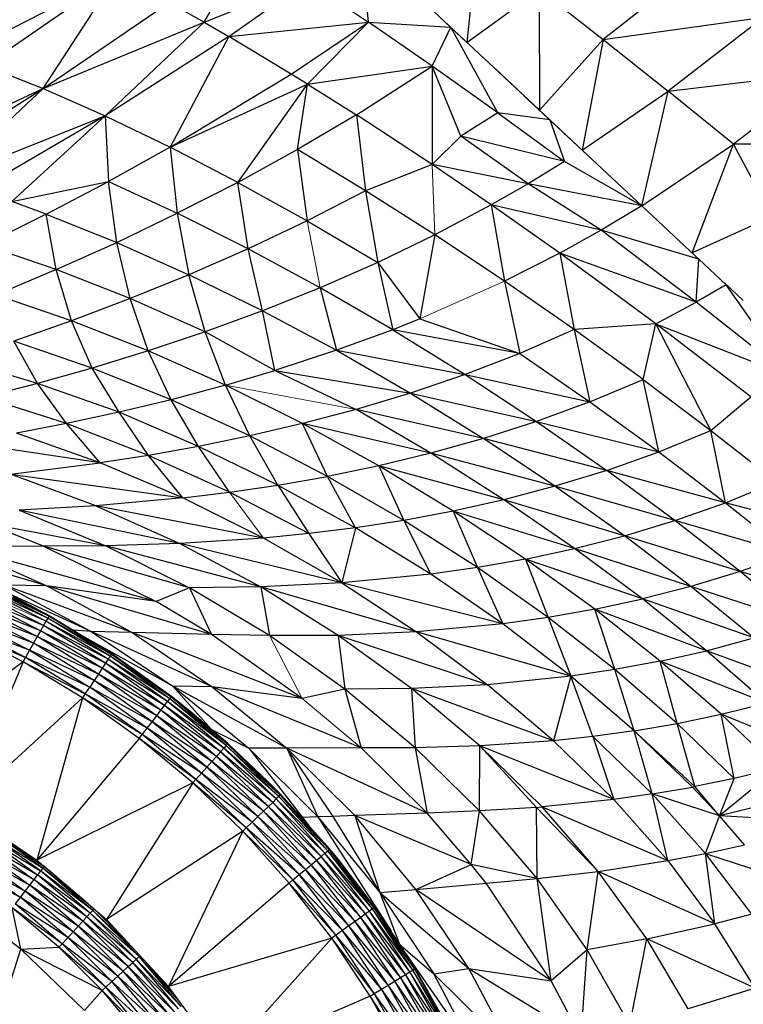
# Paper-space layout '_Left' of a CAD drawing. Header units: millimetres. Extents: x 1 to 464, y 0 to 650.
# Tile 10 of 50: x 29 to 42, y 125 to 143. Entities that reach past the tile are written whole.
import ezdxf

# ---------------------------------------------------------------- set-up
doc = ezdxf.new("R2010")
doc.units = ezdxf.units.MM

psp = doc.layouts.new('_Left')

# ---------------------------------------------------------------- linework, layer by layer
at = {"color": 7, "linetype": 'Continuous', "lineweight": 25}
for p, q in [((32.041, 143.218), (32.888, 144.707)), ((34.999, 144.711), (38.572, 141.371)), ((35.147, 143.22), (34.999, 144.711)), ((37.199, 144.739), (37.004, 142.837)), ((41.409, 144.33), (39.578, 142.894)), ((27.385, 142.581), (30.398, 144.121)), ((27.902, 142.397), (30.398, 144.121)), ((29, 141.963), (30.398, 144.121)), ((32.041, 143.218), (33.989, 143.996)), ((32.504, 142.95), (33.989, 143.996)), ((33.989, 143.996), (35.147, 143.22)), ((37.004, 142.837), (38.372, 143.838)), ((38.372, 143.838), (39.578, 142.894)), ((38.372, 143.838), (38.375, 141.555)), ((29, 141.963), (31.379, 143.593)), ((31.379, 143.593), (32.041, 143.218)), ((36.496, 143.311), (37.004, 142.837)), ((39.578, 142.894), (42.614, 143.314)), ((42.614, 143.314), (40.806, 141.917)), ((29, 141.963), (32.041, 143.218)), ((30.169, 141.447), (32.041, 143.218)), ((32.041, 143.218), (32.504, 142.95)), ((32.504, 142.95), (35.147, 143.22)), ((33.687, 142.238), (35.147, 143.22)), ((33.993, 142.049), (35.147, 143.22)), ((36.35, 142.387), (35.147, 143.22)), ((35.147, 143.22), (36.698, 143.123)), ((36.35, 142.387), (36.698, 143.123)), ((37.587, 141.506), (36.698, 143.123)), ((32.504, 142.95), (30.169, 141.447)), ((32.504, 142.95), (31.398, 140.853)), ((33.687, 142.238), (32.504, 142.95)), ((36.95, 142.887), (38.375, 141.555)), ((38.375, 141.555), (39.578, 142.894)), ((39.578, 142.894), (39.183, 140.8)), ((39.578, 142.894), (40.806, 141.917)), ((27.902, 142.397), (29, 141.963)), ((33.993, 142.049), (36.35, 142.387)), ((34.916, 141.465), (36.35, 142.387)), ((36.35, 142.387), (36.345, 140.527)), ((36.888, 141.063), (36.35, 142.387)), ((37.587, 141.506), (36.35, 142.387)), ((31.398, 140.853), (33.687, 142.238)), ((33.993, 142.049), (33.687, 142.238)), ((37.548, 142.329), (38.375, 141.555)), ((40.806, 141.917), (43.83, 142.279)), ((43.83, 142.279), (42.044, 140.915)), ((31.398, 140.853), (33.993, 142.049)), ((32.674, 140.19), (33.993, 142.049)), ((33.804, 140.809), (33.993, 142.049)), ((33.993, 142.049), (34.916, 141.465)), ((25.97, 140.566), (29, 141.963)), ((26.553, 140.415), (29, 141.963)), ((27.155, 140.242), (29, 141.963)), ((29, 141.963), (30.169, 141.447)), ((38.076, 141.835), (40.307, 139.749)), ((39.183, 140.8), (40.806, 141.917)), ((40.307, 139.749), (40.806, 141.917)), ((42.044, 140.915), (40.806, 141.917)), ((27.155, 140.242), (30.169, 141.447)), ((30.169, 141.447), (27.774, 140.046)), ((30.169, 141.447), (28.408, 139.83)), ((30.169, 141.447), (30.23, 140.207)), ((30.169, 141.447), (31.398, 140.853)), ((34.916, 141.465), (33.804, 140.809)), ((34.916, 141.465), (35.09, 140.03)), ((36.345, 140.527), (34.916, 141.465)), ((37.587, 141.506), (36.888, 141.063)), ((37.587, 141.506), (38.846, 140.585)), ((38.572, 141.371), (37.587, 141.506)), ((38.375, 141.555), (39.183, 140.8)), ((38.521, 141.419), (40.307, 139.749)), ((38.572, 141.371), (38.846, 140.585)), ((36.888, 141.063), (36.345, 140.527)), ((38.16, 140.165), (36.888, 141.063)), ((38.846, 140.585), (36.888, 141.063)), ((40.307, 139.749), (42.044, 140.915)), ((41.258, 138.861), (42.044, 140.915)), ((42.773, 139.543), (42.044, 140.915)), ((44.616, 140.894), (42.044, 140.915)), ((31.398, 140.853), (30.23, 140.207)), ((31.398, 140.853), (31.533, 139.606)), ((32.674, 140.19), (31.398, 140.853)), ((33.804, 140.809), (32.674, 140.19)), ((33.804, 140.809), (33.985, 139.463)), ((35.09, 140.03), (33.804, 140.809)), ((36.345, 140.527), (35.09, 140.03)), ((37.465, 139.765), (36.345, 140.527)), ((38.16, 140.165), (36.345, 140.527)), ((38.846, 140.585), (38.16, 140.165)), ((40.307, 139.749), (38.846, 140.585)), ((28.408, 139.83), (30.23, 140.207)), ((29.056, 139.592), (30.23, 140.207)), ((30.23, 140.207), (31.533, 139.606)), ((30.387, 139.057), (30.23, 140.207)), ((32.674, 140.19), (31.533, 139.606)), ((32.871, 138.935), (32.674, 140.19)), ((32.674, 140.19), (33.985, 139.463)), ((38.16, 140.165), (37.465, 139.765)), ((39.543, 139.289), (38.16, 140.165)), ((40.307, 139.749), (38.16, 140.165)), ((35.09, 140.03), (33.985, 139.463)), ((35.09, 140.03), (35.319, 138.677)), ((36.399, 139.198), (35.09, 140.03)), ((29.056, 139.592), (28.408, 139.83)), ((37.465, 139.765), (36.399, 139.198)), ((37.465, 139.765), (37.717, 138.321)), ((38.761, 138.852), (37.465, 139.765)), ((39.543, 139.289), (37.465, 139.765)), ((29.056, 139.592), (27.883, 139.007)), ((29.243, 138.541), (29.056, 139.592)), ((29.056, 139.592), (30.387, 139.057)), ((30.387, 139.057), (31.533, 139.606)), ((31.533, 139.606), (31.753, 138.446)), ((32.871, 138.935), (31.533, 139.606)), ((40.307, 139.749), (39.543, 139.289)), ((41.318, 138.804), (40.307, 139.749)), ((33.985, 139.463), (32.871, 138.935)), ((33.985, 139.463), (35.319, 138.677)), ((42.773, 139.543), (41.258, 138.861)), ((39.543, 139.289), (38.761, 138.852)), ((41.336, 137.928), (39.543, 139.289)), ((41.388, 138.739), (39.543, 139.289)), ((29.243, 138.541), (30.387, 139.057)), ((30.639, 137.993), (30.387, 139.057)), ((30.387, 139.057), (31.753, 138.446)), ((36.399, 139.198), (35.319, 138.677)), ((36.399, 139.198), (36.113, 137.61)), ((37.717, 138.321), (36.399, 139.198)), ((29.243, 138.541), (27.883, 139.007)), ((32.871, 138.935), (31.753, 138.446)), ((33.143, 137.764), (32.871, 138.935)), ((34.231, 138.2), (32.871, 138.935)), ((38.761, 138.852), (37.717, 138.321)), ((38.761, 138.852), (39.033, 137.407)), ((40.575, 137.518), (38.761, 138.852)), ((41.336, 137.928), (38.761, 138.852)), ((35.319, 138.677), (34.231, 138.2)), ((35.319, 138.677), (35.602, 137.406)), ((35.319, 138.677), (36.113, 137.61)), ((41.318, 138.804), (41.388, 138.739)), ((41.336, 137.928), (41.388, 138.739)), ((41.373, 138.754), (41.388, 138.739)), ((41.388, 138.739), (41.905, 138.256)), ((29.243, 138.541), (28.107, 138.058)), ((29.534, 137.575), (29.243, 138.541)), ((30.639, 137.993), (29.243, 138.541)), ((31.753, 138.446), (30.639, 137.993)), ((32.058, 137.367), (31.753, 138.446)), ((33.143, 137.764), (31.753, 138.446)), ((37.717, 138.321), (38.003, 136.959)), ((39.033, 137.407), (37.717, 138.321)), ((41.877, 138.283), (42.227, 137.956)), ((34.231, 138.2), (33.143, 137.764)), ((34.231, 138.2), (34.542, 137.016)), ((35.602, 137.406), (34.231, 138.2)), ((41.905, 138.256), (41.336, 137.928)), ((43.111, 136.525), (41.905, 138.256)), ((29.534, 137.575), (28.107, 138.058)), ((30.639, 137.993), (29.534, 137.575)), ((30.984, 137.007), (30.639, 137.993)), ((32.058, 137.367), (30.639, 137.993)), ((40.575, 137.518), (41.336, 137.928)), ((43.111, 136.525), (41.336, 137.928)), ((33.143, 137.764), (32.058, 137.367)), ((33.378, 136.633), (33.143, 137.764)), ((33.143, 137.764), (34.542, 137.016)), ((29.534, 137.575), (28.445, 137.191)), ((30.984, 137.007), (29.534, 137.575)), ((29.927, 136.682), (29.534, 137.575)), ((36.113, 137.61), (35.602, 137.406)), ((36.113, 137.61), (38.003, 136.959)), ((32.058, 137.367), (30.984, 137.007)), ((32.444, 136.357), (32.058, 137.367)), ((33.378, 136.633), (32.058, 137.367)), ((35.602, 137.406), (34.542, 137.016)), ((35.602, 137.406), (36.97, 136.56)), ((38.003, 136.959), (35.602, 137.406)), ((39.033, 137.407), (38.003, 136.959)), ((40.575, 137.518), (39.033, 137.407)), ((39.033, 137.407), (39.33, 136.041)), ((40.336, 136.463), (39.033, 137.407)), ((40.336, 136.463), (40.575, 137.518)), ((41.612, 135.501), (40.575, 137.518)), ((42.371, 136.134), (40.575, 137.518)), ((40.575, 137.518), (43.111, 136.525)), ((28.891, 136.389), (28.445, 137.191)), ((29.927, 136.682), (28.445, 137.191)), ((30.984, 137.007), (29.927, 136.682)), ((32.444, 136.357), (30.984, 137.007)), ((31.418, 136.083), (30.984, 137.007)), ((34.542, 137.016), (33.378, 136.633)), ((34.542, 137.016), (35.938, 136.208)), ((34.542, 137.016), (36.97, 136.56)), ((28.891, 136.389), (27.378, 136.839)), ((38.003, 136.959), (36.97, 136.56)), ((38.003, 136.959), (39.33, 136.041)), ((29.927, 136.682), (28.891, 136.389)), ((30.433, 135.846), (29.927, 136.682)), ((31.418, 136.083), (29.927, 136.682)), ((32.444, 136.357), (33.378, 136.633)), ((33.378, 136.633), (34.913, 135.899)), ((33.378, 136.633), (35.938, 136.208)), ((36.97, 136.56), (35.938, 136.208)), ((36.97, 136.56), (38.322, 135.671)), ((36.97, 136.56), (39.33, 136.041)), ((39.33, 136.041), (40.336, 136.463)), ((40.63, 135.097), (40.336, 136.463)), ((40.336, 136.463), (41.612, 135.501)), ((28.891, 136.389), (27.884, 136.127)), ((29.439, 135.631), (28.891, 136.389)), ((30.433, 135.846), (28.891, 136.389)), ((32.444, 136.357), (31.418, 136.083)), ((32.905, 135.398), (32.444, 136.357)), ((33.9, 135.63), (32.444, 136.357)), ((29.439, 135.631), (27.884, 136.127)), ((31.418, 136.083), (30.433, 135.846)), ((31.932, 135.199), (31.418, 136.083)), ((32.905, 135.398), (31.418, 136.083)), ((35.938, 136.208), (34.913, 135.899)), ((35.938, 136.208), (37.318, 135.348)), ((35.938, 136.208), (38.322, 135.671)), ((41.612, 135.501), (42.371, 136.134)), ((34.913, 135.899), (33.9, 135.63)), ((36.321, 135.07), (34.913, 135.899)), ((37.318, 135.348), (34.913, 135.899)), ((39.33, 136.041), (38.322, 135.671)), ((39.33, 136.041), (40.63, 135.097)), ((30.433, 135.846), (29.439, 135.631)), ((30.988, 135.031), (30.433, 135.846)), ((31.932, 135.199), (30.433, 135.846)), ((38.322, 135.671), (37.318, 135.348)), ((38.322, 135.671), (39.647, 134.747)), ((38.322, 135.671), (40.63, 135.097)), ((29.439, 135.631), (28.497, 135.448)), ((30.077, 134.89), (29.439, 135.631)), ((30.988, 135.031), (29.439, 135.631)), ((33.9, 135.63), (32.905, 135.398)), ((34.373, 134.634), (33.9, 135.63)), ((35.338, 134.834), (33.9, 135.63)), ((36.321, 135.07), (33.9, 135.63)), ((40.63, 135.097), (41.612, 135.501)), ((41.891, 134.136), (41.612, 135.501)), ((41.612, 135.501), (42.851, 134.528)), ((30.077, 134.89), (28.497, 135.448)), ((32.905, 135.398), (31.932, 135.199)), ((33.432, 134.469), (32.905, 135.398)), ((34.373, 134.634), (32.905, 135.398)), ((37.318, 135.348), (36.321, 135.07)), ((38.669, 134.446), (37.318, 135.348)), ((39.647, 134.747), (37.318, 135.348)), ((30.077, 134.89), (27.5, 135.274)), ((31.932, 135.199), (30.988, 135.031)), ((32.518, 134.334), (31.932, 135.199)), ((33.432, 134.469), (31.932, 135.199)), ((30.988, 135.031), (30.077, 134.89)), ((31.638, 134.227), (30.988, 135.031)), ((32.518, 134.334), (30.988, 135.031)), ((36.321, 135.07), (35.338, 134.834)), ((37.701, 134.191), (36.321, 135.07)), ((38.669, 134.446), (36.321, 135.07)), ((39.647, 134.747), (40.63, 135.097)), ((40.63, 135.097), (41.891, 134.136)), ((28.378, 134.677), (30.077, 134.89)), ((31.638, 134.227), (30.077, 134.89)), ((35.338, 134.834), (34.373, 134.634)), ((35.338, 134.834), (35.811, 133.802)), ((36.747, 133.977), (35.338, 134.834)), ((37.701, 134.191), (35.338, 134.834)), ((39.647, 134.747), (38.669, 134.446)), ((40.932, 133.799), (39.647, 134.747)), ((41.891, 134.136), (39.647, 134.747)), ((29.996, 134.078), (28.378, 134.677)), ((28.378, 134.677), (31.638, 134.227)), ((33.432, 134.469), (34.373, 134.634)), ((34.899, 133.661), (34.373, 134.634)), ((35.811, 133.802), (34.373, 134.634)), ((32.518, 134.334), (33.432, 134.469)), ((33.432, 134.469), (34.015, 133.551)), ((33.432, 134.469), (34.899, 133.661)), ((38.669, 134.446), (37.701, 134.191)), ((39.98, 133.511), (38.669, 134.446)), ((40.932, 133.799), (38.669, 134.446)), ((41.891, 134.136), (42.851, 134.528)), ((31.638, 134.227), (29.996, 134.078)), ((31.638, 134.227), (32.518, 134.334)), ((33.163, 133.467), (31.638, 134.227)), ((34.015, 133.551), (32.518, 134.334)), ((37.701, 134.191), (36.747, 133.977)), ((39.038, 133.27), (37.701, 134.191)), ((39.98, 133.511), (37.701, 134.191)), ((29.996, 134.078), (28.547, 133.994)), ((29.996, 134.078), (31.578, 133.364)), ((33.163, 133.467), (29.996, 134.078)), ((40.932, 133.799), (41.891, 134.136)), ((41.891, 134.136), (43.1, 133.168)), ((44.039, 133.556), (41.891, 134.136)), ((28.547, 133.994), (30.18, 133.323)), ((31.578, 133.364), (28.547, 133.994)), ((36.747, 133.977), (35.811, 133.802)), ((36.747, 133.977), (37.204, 132.91)), ((38.111, 133.071), (36.747, 133.977)), ((39.038, 133.27), (36.747, 133.977)), ((29.007, 133.313), (27.897, 133.751)), ((30.18, 133.323), (27.897, 133.751)), ((34.899, 133.661), (34.015, 133.551)), ((34.899, 133.661), (34.641, 132.619)), ((35.811, 133.802), (34.899, 133.661)), ((36.32, 132.784), (34.899, 133.661)), ((35.811, 133.802), (36.32, 132.784)), ((37.204, 132.91), (35.811, 133.802)), ((39.98, 133.511), (40.932, 133.799)), ((42.165, 132.835), (40.932, 133.799)), ((43.1, 133.168), (40.932, 133.799)), ((33.163, 133.467), (31.578, 133.364)), ((34.015, 133.551), (33.163, 133.467)), ((34.641, 132.619), (33.163, 133.467)), ((34.015, 133.551), (34.641, 132.619)), ((39.038, 133.27), (39.98, 133.511)), ((41.236, 132.552), (39.98, 133.511)), ((42.165, 132.835), (39.98, 133.511)), ((29.07, 132.567), (26.56, 133.304)), ((29.007, 133.313), (27.39, 133.307)), ((27.39, 133.307), (29.07, 132.567)), ((31.131, 132.27), (27.39, 133.307)), ((30.18, 133.323), (29.007, 133.313)), ((29.007, 133.313), (31.131, 132.27)), ((31.76, 132.53), (29.007, 133.313)), ((31.578, 133.364), (30.18, 133.323)), ((30.18, 133.323), (31.76, 132.53)), ((33.109, 132.545), (30.18, 133.323)), ((31.578, 133.364), (33.109, 132.545)), ((34.641, 132.619), (31.578, 133.364)), ((38.111, 133.071), (39.038, 133.27)), ((40.32, 132.316), (39.038, 133.27)), ((41.236, 132.552), (39.038, 133.27)), ((38.111, 133.071), (37.204, 132.91)), ((38.111, 133.071), (38.538, 131.967)), ((39.419, 132.122), (38.111, 133.071)), ((40.32, 132.316), (38.111, 133.071)), ((43.1, 133.168), (42.165, 132.835)), ((37.204, 132.91), (36.32, 132.784)), ((37.204, 132.91), (37.681, 131.846)), ((38.538, 131.967), (37.204, 132.91)), ((36.32, 132.784), (34.641, 132.619)), ((37.681, 131.846), (36.32, 132.784)), ((42.165, 132.835), (41.236, 132.552)), ((43.332, 131.866), (42.165, 132.835)), ((44.246, 132.203), (42.165, 132.835)), ((29.051, 131.897), (27.825, 132.527)), ((29.085, 131.956), (27.825, 132.527)), ((29.085, 131.956), (27.854, 132.589)), ((29.103, 131.989), (27.854, 132.589)), ((29.103, 131.989), (27.87, 132.624)), ((29.904, 131.699), (28.082, 132.535)), ((28.27, 132.58), (29.904, 131.699)), ((29.07, 132.567), (28.27, 132.58)), ((30.677, 131.681), (28.27, 132.58)), ((29.07, 132.567), (30.677, 131.681)), ((31.131, 132.27), (29.07, 132.567)), ((32.18, 131.645), (29.07, 132.567)), ((31.76, 132.53), (31.131, 132.27)), ((33.109, 132.545), (31.76, 132.53)), ((31.76, 132.53), (32.18, 131.645)), ((33.272, 131.624), (31.76, 132.53)), ((34.641, 132.619), (33.109, 132.545)), ((33.109, 132.545), (33.272, 131.624)), ((34.574, 131.629), (33.109, 132.545)), ((36.055, 131.693), (33.109, 132.545)), ((34.641, 132.619), (36.055, 131.693)), ((37.681, 131.846), (34.641, 132.619)), ((41.236, 132.552), (40.32, 132.316)), ((42.426, 131.579), (41.236, 132.552)), ((43.332, 131.866), (41.236, 132.552)), ((28.95, 131.717), (27.737, 132.341)), ((29.005, 131.815), (27.737, 132.341)), ((29.005, 131.815), (27.785, 132.443)), ((29.103, 131.989), (28.437, 132.362)), ((28.437, 132.362), (29.11, 132.002)), ((28.887, 131.604), (27.682, 132.223)), ((28.95, 131.717), (27.682, 132.223)), ((32.18, 131.645), (31.131, 132.27)), ((39.419, 132.122), (40.32, 132.316)), ((41.533, 131.339), (40.32, 132.316)), ((42.426, 131.579), (40.32, 132.316)), ((27.557, 131.956), (28.742, 131.346)), ((28.816, 131.479), (27.557, 131.956)), ((28.816, 131.479), (27.621, 132.093)), ((28.887, 131.604), (27.621, 132.093)), ((29.085, 131.956), (29.051, 131.897)), ((29.103, 131.989), (29.085, 131.956)), ((30.266, 131.235), (29.085, 131.956)), ((30.287, 131.267), (29.085, 131.956)), ((29.11, 132.002), (29.103, 131.989)), ((30.287, 131.267), (29.103, 131.989)), ((30.159, 131.367), (29.103, 131.989)), ((29.11, 132.002), (30.159, 131.367)), ((38.538, 131.967), (37.681, 131.846)), ((39.419, 132.122), (38.538, 131.967)), ((38.538, 131.967), (38.968, 130.857)), ((39.8, 130.982), (38.538, 131.967)), ((39.8, 130.982), (39.419, 132.122)), ((40.657, 131.141), (39.419, 132.122)), ((41.533, 131.339), (39.419, 132.122)), ((28.666, 131.21), (27.49, 131.814)), ((28.742, 131.346), (27.49, 131.814)), ((29.005, 131.815), (28.95, 131.717)), ((29.051, 131.897), (29.005, 131.815)), ((30.177, 131.101), (29.005, 131.815)), ((30.228, 131.178), (29.005, 131.815)), ((30.228, 131.178), (29.051, 131.897)), ((30.266, 131.235), (29.051, 131.897)), ((37.681, 131.846), (36.055, 131.693)), ((38.968, 130.857), (37.681, 131.846)), ((27.451, 131.731), (28.621, 131.13)), ((27.451, 131.731), (28.666, 131.21)), ((28.887, 131.604), (28.816, 131.479)), ((28.95, 131.717), (28.887, 131.604)), ((30.043, 130.898), (28.887, 131.604)), ((30.115, 131.007), (28.887, 131.604)), ((30.115, 131.007), (28.95, 131.717)), ((30.177, 131.101), (28.95, 131.717)), ((29.904, 131.699), (29.569, 131.724)), ((31.447, 130.67), (29.78, 131.597)), ((29.904, 131.699), (31.447, 130.67)), ((30.677, 131.681), (29.904, 131.699)), ((32.193, 130.655), (29.904, 131.699)), ((30.677, 131.681), (32.193, 130.655)), ((32.18, 131.645), (30.677, 131.681)), ((33.894, 130.436), (30.677, 131.681)), ((33.894, 130.436), (32.18, 131.645)), ((33.272, 131.624), (32.18, 131.645)), ((34.574, 131.629), (33.272, 131.624)), ((34.7, 130.613), (33.272, 131.624)), ((36.055, 131.693), (34.574, 131.629)), ((34.574, 131.629), (34.7, 130.613)), ((35.959, 130.625), (34.574, 131.629)), ((37.392, 130.696), (34.574, 131.629)), ((36.055, 131.693), (37.392, 130.696)), ((38.968, 130.857), (36.055, 131.693)), ((41.533, 131.339), (42.426, 131.579)), ((28.816, 131.479), (28.742, 131.346)), ((29.964, 130.778), (28.816, 131.479)), ((30.043, 130.898), (28.816, 131.479)), ((28.621, 131.13), (28.666, 131.21)), ((28.742, 131.346), (28.666, 131.21)), ((29.794, 130.522), (28.666, 131.21)), ((29.88, 130.652), (28.666, 131.21)), ((28.742, 131.346), (29.88, 130.652)), ((29.964, 130.778), (28.742, 131.346)), ((30.287, 131.267), (30.159, 131.367)), ((30.295, 131.279), (30.159, 131.367)), ((30.295, 131.279), (30.266, 131.235)), ((31.392, 130.43), (30.266, 131.235)), ((31.415, 130.46), (30.266, 131.235)), ((31.415, 130.46), (30.287, 131.267)), ((31.423, 130.471), (30.287, 131.267)), ((31.423, 130.471), (30.295, 131.279)), ((40.657, 131.141), (41.533, 131.339)), ((42.665, 130.348), (41.533, 131.339)), ((43.537, 130.601), (41.533, 131.339)), ((28.621, 131.13), (25.912, 129.136)), ((28.621, 131.13), (27.447, 128.344)), ((28.621, 131.13), (29.794, 130.522)), ((29.743, 130.445), (28.621, 131.13)), ((30.177, 131.101), (30.115, 131.007)), ((30.228, 131.178), (30.177, 131.101)), ((31.293, 130.302), (30.177, 131.101)), ((31.35, 130.376), (30.177, 131.101)), ((31.35, 130.376), (30.228, 131.178)), ((31.392, 130.43), (30.228, 131.178)), ((40.657, 131.141), (39.8, 130.982)), ((40.978, 129.965), (40.657, 131.141)), ((41.811, 130.137), (40.657, 131.141)), ((42.665, 130.348), (40.657, 131.141)), ((30.043, 130.898), (29.964, 130.778)), ((30.115, 131.007), (30.043, 130.898)), ((31.144, 130.11), (30.043, 130.898)), ((31.224, 130.213), (30.043, 130.898)), ((31.224, 130.213), (30.115, 131.007)), ((31.293, 130.302), (30.115, 131.007)), ((38.968, 130.857), (37.392, 130.696)), ((38.968, 130.857), (38.638, 129.637)), ((39.8, 130.982), (38.968, 130.857)), ((39.387, 129.718), (38.968, 130.857)), ((40.168, 129.826), (38.968, 130.857)), ((40.168, 129.826), (39.8, 130.982)), ((40.978, 129.965), (39.8, 130.982)), ((29.794, 130.522), (29.88, 130.652)), ((29.964, 130.778), (29.88, 130.652)), ((30.964, 129.876), (29.88, 130.652)), ((31.057, 129.996), (29.88, 130.652)), ((31.057, 129.996), (29.964, 130.778)), ((31.144, 130.11), (29.964, 130.778)), ((31.447, 130.67), (32.176, 129.851)), ((31.447, 130.67), (32.881, 129.499)), ((32.193, 130.655), (31.447, 130.67)), ((33.603, 129.499), (31.447, 130.67)), ((32.193, 130.655), (33.603, 129.499)), ((33.894, 130.436), (32.193, 130.655)), ((35.008, 129.5), (32.193, 130.655)), ((37.392, 130.696), (35.959, 130.625)), ((38.638, 129.637), (37.392, 130.696)), ((29.794, 130.522), (29.743, 130.445)), ((30.869, 129.753), (29.794, 130.522)), ((30.964, 129.876), (29.794, 130.522)), ((31.392, 130.43), (31.415, 130.46)), ((31.415, 130.46), (31.423, 130.471)), ((32.481, 129.573), (31.415, 130.46)), ((31.768, 130.198), (31.415, 130.46)), ((32.49, 129.583), (31.415, 130.46)), ((31.768, 130.198), (31.423, 130.471)), ((34.7, 130.613), (33.894, 130.436)), ((35.959, 130.625), (34.7, 130.613)), ((34.7, 130.613), (35.008, 129.5)), ((36.029, 129.505), (34.7, 130.613)), ((35.959, 130.625), (36.029, 129.505)), ((37.248, 129.54), (35.959, 130.625)), ((38.638, 129.637), (35.959, 130.625)), ((29.743, 130.445), (27.447, 128.344)), ((29.743, 130.445), (28.88, 127.381)), ((30.812, 129.68), (29.743, 130.445)), ((30.869, 129.753), (29.743, 130.445)), ((31.224, 130.213), (31.293, 130.302)), ((31.293, 130.302), (31.35, 130.376)), ((32.348, 129.424), (31.293, 130.302)), ((32.41, 129.494), (31.293, 130.302)), ((31.35, 130.376), (31.392, 130.43)), ((32.41, 129.494), (31.35, 130.376)), ((32.455, 129.545), (31.35, 130.376)), ((32.455, 129.545), (31.392, 130.43)), ((32.481, 129.573), (31.392, 130.43)), ((41.811, 130.137), (42.665, 130.348)), ((31.057, 129.996), (31.144, 130.11)), ((31.144, 130.11), (31.224, 130.213)), ((32.185, 129.243), (31.144, 130.11)), ((32.273, 129.341), (31.144, 130.11)), ((32.273, 129.341), (31.224, 130.213)), ((32.348, 129.424), (31.224, 130.213)), ((32.49, 129.583), (31.768, 130.198)), ((40.978, 129.965), (41.811, 130.137)), ((42.056, 128.923), (41.811, 130.137)), ((42.869, 129.119), (41.811, 130.137)), ((43.703, 129.353), (41.811, 130.137)), ((30.964, 129.876), (31.057, 129.996)), ((32.09, 129.137), (31.057, 129.996)), ((32.185, 129.243), (31.057, 129.996)), ((40.168, 129.826), (40.978, 129.965)), ((41.309, 128.769), (40.978, 129.965)), ((42.056, 128.923), (40.978, 129.965)), ((30.812, 129.68), (30.964, 129.876)), ((31.884, 128.907), (30.869, 129.753)), ((31.989, 129.024), (30.869, 129.753)), ((31.989, 129.024), (30.964, 129.876)), ((32.09, 129.137), (30.964, 129.876)), ((32.179, 129.848), (32.881, 129.499)), ((39.387, 129.718), (38.638, 129.637)), ((40.168, 129.826), (39.387, 129.718)), ((39.387, 129.718), (39.778, 128.526)), ((40.507, 128.631), (39.387, 129.718)), ((40.507, 128.631), (40.168, 129.826)), ((41.267, 128.762), (40.168, 129.826)), ((41.309, 128.769), (40.168, 129.826)), ((30.812, 129.68), (28.88, 127.381)), ((31.884, 128.907), (30.812, 129.68)), ((31.823, 128.839), (30.812, 129.68)), ((32.455, 129.545), (32.41, 129.494)), ((32.481, 129.573), (32.455, 129.545)), ((33.452, 128.584), (32.455, 129.545)), ((33.479, 128.61), (32.455, 129.545)), ((32.49, 129.583), (32.481, 129.573)), ((33.479, 128.61), (32.481, 129.573)), ((33.246, 128.868), (32.481, 129.573)), ((33.246, 128.868), (32.49, 129.583)), ((37.248, 129.54), (36.029, 129.505)), ((37.243, 128.309), (37.248, 129.54)), ((38.638, 129.637), (37.248, 129.54)), ((38.318, 128.376), (37.248, 129.54)), ((37.248, 129.54), (38.427, 128.385)), ((39.778, 128.526), (37.248, 129.54)), ((38.638, 129.637), (39.778, 128.526)), ((32.348, 129.424), (32.273, 129.341)), ((32.41, 129.494), (32.348, 129.424)), ((33.336, 128.472), (32.348, 129.424)), ((33.403, 128.537), (32.348, 129.424)), ((33.403, 128.537), (32.41, 129.494)), ((33.452, 128.584), (32.41, 129.494)), ((32.881, 129.499), (33.899, 128.186)), ((32.881, 129.499), (34.19, 128.196)), ((33.603, 129.499), (32.881, 129.499)), ((35.008, 129.5), (33.603, 129.499)), ((33.603, 129.499), (34.19, 128.196)), ((33.603, 129.499), (34.469, 128.206)), ((34.89, 128.221), (33.603, 129.499)), ((36.253, 128.269), (33.603, 129.499)), ((36.029, 129.505), (35.008, 129.5)), ((36.029, 129.505), (36.253, 128.269)), ((37.243, 128.309), (36.029, 129.505)), ((32.185, 129.243), (32.09, 129.137)), ((32.273, 129.341), (32.185, 129.243)), ((33.161, 128.303), (32.185, 129.243)), ((33.255, 128.394), (32.185, 129.243)), ((33.255, 128.394), (32.273, 129.341)), ((33.336, 128.472), (32.273, 129.341)), ((31.989, 129.024), (31.884, 128.907)), ((32.09, 129.137), (31.989, 129.024)), ((32.948, 128.098), (31.989, 129.024)), ((33.057, 128.204), (31.989, 129.024)), ((33.057, 128.204), (32.09, 129.137)), ((33.161, 128.303), (32.09, 129.137)), ((42.869, 129.119), (41.775, 128.22)), ((42.869, 129.119), (42.056, 128.923)), ((31.823, 128.839), (28.88, 127.381)), ((31.823, 128.839), (30.193, 126.259)), ((31.884, 128.907), (31.823, 128.839)), ((32.836, 127.99), (31.823, 128.839)), ((32.769, 127.926), (31.823, 128.839)), ((32.836, 127.99), (31.884, 128.907)), ((32.948, 128.098), (31.884, 128.907)), ((33.489, 128.62), (33.246, 128.868)), ((33.479, 128.61), (33.246, 128.868)), ((42.056, 128.923), (41.309, 128.769)), ((41.775, 128.22), (42.056, 128.923)), ((33.479, 128.61), (33.452, 128.584)), ((33.489, 128.62), (33.479, 128.61)), ((34.405, 127.578), (33.479, 128.61)), ((34.415, 127.586), (33.479, 128.61)), ((34.415, 127.586), (33.489, 128.62)), ((40.507, 128.631), (39.778, 128.526)), ((40.507, 128.631), (41.267, 128.762)), ((40.798, 127.371), (40.507, 128.631)), ((41.51, 127.508), (40.507, 128.631)), ((41.775, 128.22), (40.507, 128.631)), ((41.267, 128.762), (41.309, 128.769)), ((41.775, 128.22), (41.267, 128.762)), ((41.775, 128.22), (41.309, 128.769)), ((43.358, 128.608), (41.775, 128.22)), ((33.336, 128.472), (33.255, 128.394)), ((33.403, 128.537), (33.336, 128.472)), ((34.251, 127.45), (33.336, 128.472)), ((34.323, 127.509), (33.336, 128.472)), ((33.452, 128.584), (33.403, 128.537)), ((34.323, 127.509), (33.403, 128.537)), ((34.375, 127.553), (33.403, 128.537)), ((34.375, 127.553), (33.452, 128.584)), ((34.405, 127.578), (33.452, 128.584)), ((39.778, 128.526), (38.427, 128.385)), ((39.778, 128.526), (40.798, 127.371)), ((27.447, 128.344), (28.88, 127.381)), ((33.161, 128.303), (33.057, 128.204)), ((33.255, 128.394), (33.161, 128.303)), ((34.064, 127.294), (33.161, 128.303)), ((34.165, 127.378), (33.161, 128.303)), ((34.165, 127.378), (33.255, 128.394)), ((34.251, 127.45), (33.255, 128.394)), ((33.741, 128.339), (33.899, 128.186)), ((33.892, 128.183), (33.813, 128.259)), ((36.253, 128.269), (34.89, 128.221)), ((37.243, 128.309), (36.253, 128.269)), ((37.088, 127.299), (36.253, 128.269)), ((37.088, 127.299), (37.243, 128.309)), ((38.318, 128.376), (37.243, 128.309)), ((38.329, 127.033), (37.243, 128.309)), ((38.318, 128.376), (38.427, 128.385)), ((38.329, 127.033), (38.318, 128.376)), ((39.482, 127.167), (38.318, 128.376)), ((39.482, 127.167), (38.427, 128.385)), ((38.427, 128.385), (40.798, 127.371)), ((32.948, 128.098), (32.836, 127.99)), ((33.057, 128.204), (32.948, 128.098)), ((33.838, 127.106), (32.948, 128.098)), ((33.954, 127.203), (32.948, 128.098)), ((33.954, 127.203), (33.057, 128.204)), ((34.064, 127.294), (33.057, 128.204)), ((33.892, 128.183), (33.876, 128.204)), ((33.892, 128.183), (33.897, 128.184)), ((33.932, 128.137), (33.892, 128.183)), ((33.899, 128.186), (33.895, 128.186)), ((34.19, 128.196), (33.899, 128.186)), ((33.899, 128.186), (34.022, 128.025)), ((34.469, 128.206), (34.19, 128.196)), ((34.19, 128.196), (35.358, 126.769)), ((34.19, 128.196), (35.571, 126.037)), ((34.89, 128.221), (34.469, 128.206)), ((34.469, 128.206), (35.358, 126.769)), ((36.039, 126.828), (34.89, 128.221)), ((34.89, 128.221), (35.358, 126.769)), ((37.088, 127.299), (34.89, 128.221)), ((41.51, 127.508), (41.775, 128.22)), ((42.252, 127.672), (41.775, 128.22)), ((43.818, 128.095), (41.775, 128.22)), ((27.949, 127.889), (28.992, 127.229)), ((28.95, 127.175), (27.949, 127.889)), ((27.987, 127.947), (29.016, 127.259)), ((28.992, 127.229), (27.987, 127.947)), ((32.769, 127.926), (30.193, 126.259)), ((32.769, 127.926), (31.369, 124.994)), ((32.836, 127.99), (32.769, 127.926)), ((33.718, 127.006), (32.769, 127.926)), ((33.647, 126.947), (32.769, 127.926)), ((33.718, 127.006), (32.836, 127.99)), ((33.838, 127.106), (32.836, 127.99)), ((27.837, 127.717), (28.893, 127.101)), ((27.837, 127.717), (28.824, 127.013)), ((27.898, 127.811), (28.893, 127.101)), ((27.898, 127.811), (28.95, 127.175)), ((29.016, 127.259), (28.287, 127.779)), ((41.51, 127.508), (42.252, 127.672)), ((27.687, 127.488), (28.656, 126.796)), ((27.687, 127.488), (28.744, 126.91)), ((27.766, 127.608), (28.744, 126.91)), ((27.766, 127.608), (28.824, 127.013)), ((34.251, 127.45), (34.323, 127.509)), ((34.323, 127.509), (34.375, 127.553)), ((35.166, 126.418), (34.323, 127.509)), ((35.221, 126.458), (34.323, 127.509)), ((34.375, 127.553), (34.415, 127.586)), ((35.221, 126.458), (34.375, 127.553)), ((35.252, 126.48), (34.375, 127.553)), ((35.252, 126.48), (34.405, 127.578)), ((34.577, 127.39), (34.405, 127.578)), ((35.264, 126.488), (34.405, 127.578)), ((34.577, 127.39), (34.415, 127.586)), ((40.798, 127.371), (41.51, 127.508)), ((41.691, 126.179), (41.51, 127.508)), ((42.387, 126.358), (41.51, 127.508)), ((41.51, 127.508), (42.699, 127.12)), ((27.604, 127.361), (28.656, 126.796)), ((27.604, 127.361), (28.563, 126.677)), ((28.88, 127.381), (30.193, 126.259)), ((28.88, 127.381), (29.016, 127.259)), ((34.064, 127.294), (34.165, 127.378)), ((34.165, 127.378), (34.251, 127.45)), ((34.998, 126.298), (34.165, 127.378)), ((35.09, 126.364), (34.165, 127.378)), ((35.09, 126.364), (34.251, 127.45)), ((35.166, 126.418), (34.251, 127.45)), ((35.264, 126.488), (34.577, 127.39)), ((36.039, 126.828), (37.088, 127.299)), ((37.366, 126.944), (37.088, 127.299)), ((38.329, 127.033), (37.088, 127.299)), ((39.482, 127.167), (40.798, 127.371)), ((40.798, 127.371), (41.691, 126.179)), ((27.519, 127.23), (28.563, 126.677)), ((28.95, 127.175), (28.893, 127.101)), ((28.992, 127.229), (28.95, 127.175)), ((29.889, 126.38), (28.95, 127.175)), ((29.935, 126.43), (28.95, 127.175)), ((29.018, 127.262), (28.992, 127.229)), ((29.935, 126.43), (28.992, 127.229)), ((29.947, 126.469), (28.992, 127.229)), ((29.846, 126.555), (29.016, 127.259)), ((29.242, 127.071), (29.016, 127.259)), ((33.838, 127.106), (33.954, 127.203)), ((33.954, 127.203), (34.064, 127.294)), ((34.776, 126.139), (33.954, 127.203)), ((34.892, 126.222), (33.954, 127.203)), ((34.892, 126.222), (34.064, 127.294)), ((34.998, 126.298), (34.064, 127.294)), ((38.329, 127.033), (39.482, 127.167)), ((39.278, 125.684), (39.482, 127.167)), ((40.404, 125.893), (39.482, 127.167)), ((41.691, 126.179), (39.482, 127.167)), ((28.824, 127.013), (28.467, 126.553)), ((28.893, 127.101), (28.824, 127.013)), ((29.75, 126.229), (28.824, 127.013)), ((29.826, 126.311), (28.824, 127.013)), ((29.826, 126.311), (28.893, 127.101)), ((29.889, 126.38), (28.893, 127.101)), ((33.647, 126.947), (31.369, 124.994)), ((33.647, 126.947), (33.718, 127.006)), ((34.45, 125.906), (33.647, 126.947)), ((34.525, 125.96), (33.647, 126.947)), ((33.718, 127.006), (33.838, 127.106)), ((34.525, 125.96), (33.718, 127.006)), ((34.652, 126.051), (33.718, 127.006)), ((34.652, 126.051), (33.838, 127.106)), ((34.776, 126.139), (33.838, 127.106)), ((36.039, 126.828), (37.366, 126.944)), ((37.366, 126.944), (38.329, 127.033)), ((38.596, 125.097), (37.366, 126.944)), ((38.596, 125.097), (38.329, 127.033)), ((39.278, 125.684), (38.329, 127.033)), ((29.661, 126.133), (28.656, 126.796)), ((29.564, 126.027), (28.656, 126.796)), ((29.661, 126.133), (28.744, 126.91)), ((29.75, 126.229), (28.744, 126.91)), ((35.358, 126.769), (36.039, 126.828)), ((35.358, 126.769), (35.718, 125.821)), ((35.358, 126.769), (36.379, 125.232)), ((35.358, 126.769), (37.043, 125.331)), ((37.043, 125.331), (36.039, 126.828)), ((38.596, 125.097), (36.039, 126.828)), ((28.579, 125.698), (27.248, 126.699)), ((29.356, 125.801), (28.467, 126.553)), ((29.461, 125.916), (28.467, 126.553)), ((29.564, 126.027), (28.563, 126.677)), ((29.461, 125.916), (28.563, 126.677)), ((29.356, 125.801), (28.41, 126.481)), ((29.293, 125.733), (28.41, 126.481)), ((28.579, 125.698), (28.41, 126.481)), ((29.826, 126.311), (29.889, 126.38)), ((29.889, 126.38), (29.935, 126.43)), ((30.809, 125.557), (29.889, 126.38)), ((30.758, 125.51), (29.889, 126.38)), ((29.935, 126.43), (29.96, 126.458)), ((30.809, 125.557), (29.935, 126.43)), ((30.719, 125.693), (29.935, 126.43)), ((30.628, 125.791), (29.966, 126.453)), ((30.477, 125.953), (29.967, 126.452)), ((35.166, 126.418), (35.09, 126.364)), ((35.221, 126.458), (35.166, 126.418)), ((35.927, 125.268), (35.166, 126.418)), ((35.985, 125.303), (35.166, 126.418)), ((35.264, 126.488), (35.221, 126.458)), ((35.985, 125.303), (35.221, 126.458)), ((36.017, 125.323), (35.221, 126.458)), ((36.017, 125.323), (35.252, 126.48)), ((35.746, 125.781), (35.252, 126.48)), ((35.746, 125.781), (35.264, 126.488)), ((29.661, 126.133), (29.75, 126.229)), ((29.75, 126.229), (29.826, 126.311)), ((30.69, 125.447), (29.75, 126.229)), ((30.607, 125.371), (29.75, 126.229)), ((30.758, 125.51), (29.826, 126.311)), ((30.69, 125.447), (29.826, 126.311)), ((30.193, 126.259), (31.369, 124.994)), ((34.892, 126.222), (34.776, 126.139)), ((34.998, 126.298), (34.892, 126.222)), ((35.64, 125.093), (34.892, 126.222)), ((35.751, 125.161), (34.892, 126.222)), ((35.09, 126.364), (34.998, 126.298)), ((35.751, 125.161), (34.998, 126.298)), ((35.847, 125.219), (34.998, 126.298)), ((35.847, 125.219), (35.09, 126.364)), ((35.927, 125.268), (35.09, 126.364)), ((40.404, 125.893), (41.691, 126.179)), ((42.387, 126.358), (41.691, 126.179)), ((42.448, 124.957), (41.691, 126.179)), ((29.356, 125.801), (29.564, 126.027)), ((29.564, 126.027), (29.661, 126.133)), ((30.511, 125.283), (29.564, 126.027)), ((30.406, 125.186), (29.564, 126.027)), ((30.607, 125.371), (29.661, 126.133)), ((30.511, 125.283), (29.661, 126.133)), ((34.776, 126.139), (34.45, 125.906)), ((35.388, 124.939), (34.652, 126.051)), ((35.517, 125.018), (34.652, 126.051)), ((35.517, 125.018), (34.776, 126.139)), ((35.64, 125.093), (34.776, 126.139)), ((30.406, 125.186), (29.461, 125.916)), ((30.294, 125.083), (29.461, 125.916)), ((34.45, 125.906), (31.369, 124.994)), ((34.45, 125.906), (32.391, 123.602)), ((35.176, 124.81), (34.45, 125.906)), ((35.255, 124.858), (34.45, 125.906)), ((35.255, 124.858), (34.525, 125.96)), ((35.388, 124.939), (34.525, 125.96)), ((40.404, 125.893), (39.278, 125.684)), ((40.081, 124.27), (40.404, 125.893)), ((41.186, 124.571), (40.404, 125.893)), ((42.448, 124.957), (40.404, 125.893)), ((21.021, 101.987), (28.579, 125.698)), ((28.579, 125.698), (29.293, 125.733)), ((29.776, 124.541), (28.579, 125.698)), ((30.111, 124.915), (28.579, 125.698)), ((29.293, 125.733), (29.356, 125.801)), ((30.111, 124.915), (29.293, 125.733)), ((30.179, 124.977), (29.293, 125.733)), ((30.294, 125.083), (29.356, 125.801)), ((30.179, 124.977), (29.356, 125.801)), ((36.029, 125.33), (35.746, 125.781)), ((36.017, 125.323), (35.746, 125.781)), ((35.755, 125.766), (36.379, 125.232)), ((39.278, 125.684), (38.596, 125.097)), ((39.159, 124.039), (39.278, 125.684)), ((40.081, 124.27), (39.278, 125.684)), ((30.607, 125.371), (30.69, 125.447)), ((30.69, 125.447), (30.829, 125.575)), ((31.48, 124.515), (30.69, 125.447)), ((31.553, 124.572), (30.69, 125.447)), ((31.607, 124.614), (30.758, 125.51)), ((31.553, 124.572), (30.758, 125.51)), ((31.607, 124.614), (30.809, 125.557)), ((31.602, 124.676), (30.809, 125.557)), ((35.852, 125.612), (37.244, 123.601)), ((30.406, 125.186), (30.607, 125.371)), ((31.288, 124.365), (30.511, 125.283)), ((31.391, 124.446), (30.511, 125.283)), ((31.391, 124.446), (30.607, 125.371)), ((31.48, 124.515), (30.607, 125.371)), ((31.589, 124.695), (30.989, 125.403)), ((35.847, 125.219), (35.927, 125.268)), ((35.927, 125.268), (35.985, 125.303)), ((36.602, 124.065), (35.927, 125.268)), ((36.662, 124.096), (35.927, 125.268)), ((35.985, 125.303), (36.017, 125.323)), ((36.662, 124.096), (35.985, 125.303)), ((36.696, 124.114), (35.985, 125.303)), ((36.029, 125.33), (36.017, 125.323)), ((36.696, 124.114), (36.017, 125.323)), ((36.709, 124.12), (36.017, 125.323)), ((36.709, 124.12), (36.029, 125.33)), ((36.379, 125.232), (37.043, 125.331)), ((37.892, 123.741), (37.043, 125.331)), ((37.043, 125.331), (38.596, 125.097)), ((37.043, 125.331), (39.159, 124.039)), ((30.179, 124.977), (30.294, 125.083)), ((30.294, 125.083), (30.406, 125.186)), ((31.175, 124.277), (30.294, 125.083)), ((31.055, 124.184), (30.294, 125.083)), ((31.288, 124.365), (30.406, 125.186)), ((31.175, 124.277), (30.406, 125.186)), ((35.517, 125.018), (35.64, 125.093)), ((35.64, 125.093), (35.751, 125.161)), ((36.303, 123.912), (35.64, 125.093)), ((36.419, 123.971), (35.64, 125.093)), ((35.751, 125.161), (35.847, 125.219)), ((36.419, 123.971), (35.751, 125.161)), ((36.519, 124.023), (35.751, 125.161)), ((36.519, 124.023), (35.847, 125.219)), ((36.602, 124.065), (35.847, 125.219)), ((37.244, 123.601), (36.379, 125.232)), ((36.379, 125.232), (37.892, 123.741)), ((39.159, 124.039), (38.596, 125.097)), ((29.776, 124.541), (30.111, 124.915)), ((30.111, 124.915), (30.179, 124.977)), ((30.859, 124.032), (30.111, 124.915)), ((30.932, 124.088), (30.111, 124.915)), ((30.932, 124.088), (30.179, 124.977)), ((31.055, 124.184), (30.179, 124.977)), ((32.391, 123.602), (31.369, 124.994)), ((35.255, 124.858), (35.388, 124.939)), ((35.388, 124.939), (35.517, 125.018)), ((36.04, 123.777), (35.388, 124.939)), ((36.175, 123.846), (35.388, 124.939)), ((36.175, 123.846), (35.517, 125.018)), ((36.303, 123.912), (35.517, 125.018)), ((42.448, 124.957), (41.186, 124.571)), ((35.176, 124.81), (32.391, 123.602)), ((35.176, 124.81), (35.255, 124.858)), ((35.819, 123.663), (35.176, 124.81)), ((35.901, 123.705), (35.176, 124.81)), ((35.901, 123.705), (35.255, 124.858)), ((36.04, 123.777), (35.255, 124.858))]:
    psp.add_line(p, q, dxfattribs=at)
at = {"color": 142, "linetype": 'Continuous', "lineweight": 18, "true_color": 0x0080c0}
for p, q in [((36.345, 140.527), (36.399, 139.198)), ((33.985, 139.463), (34.231, 138.2)), ((37.717, 138.321), (36.113, 137.61)), ((34.913, 135.899), (32.444, 136.357)), ((32.518, 134.334), (33.163, 133.467)), ((29.051, 131.897), (27.785, 132.443)), ((33.272, 131.624), (33.894, 130.436)), ((30.266, 131.235), (30.228, 131.178)), ((35.008, 129.5), (33.894, 130.436)), ((36.253, 128.269), (35.008, 129.5)), ((33.769, 128.308), (33.895, 128.186)), ((33.895, 128.186), (33.993, 128.058))]:
    psp.add_line(p, q, dxfattribs=at)

doc.saveas('drawing.dxf')
